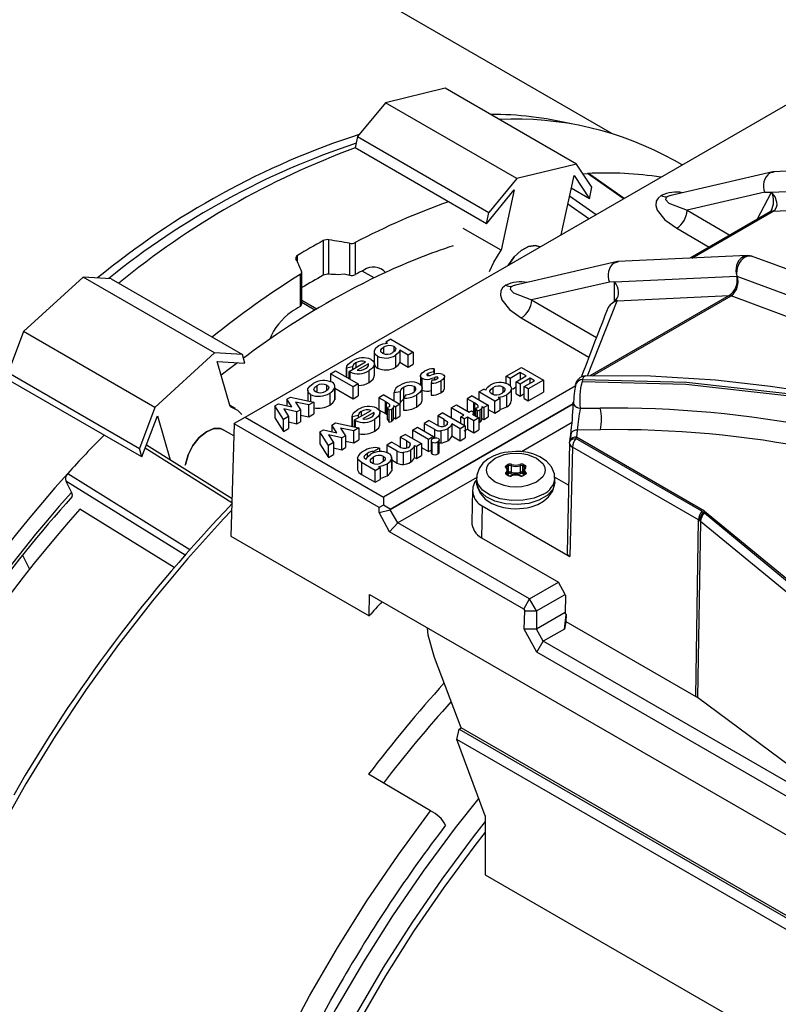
# Model space of a CAD drawing. Header units: inches. Extents: x 0 to 44, y 0 to 34.
# Tile 14 of 19: x 30.5 to 33.5, y 25.8 to 29.8. Entities that reach past the tile are written whole.
import ezdxf

# ---------------------------------------------------------------- set-up
doc = ezdxf.new("R2010")
doc.units = ezdxf.units.IN
doc.header["$LTSCALE"] = 4
doc.header["$MEASUREMENT"] = 0

msp = doc.modelspace()

# ---------------------------------------------------------------- linework, layer by layer
for p, q in [((32.8788, 29.3433), (30.6238, 30.6451)), ((31.4019, 28.2001), (33.9993, 29.6996)), ((32.2077, 29.5252), (31.967, 29.4667)), ((32.7366, 29.2199), (32.2077, 29.5252)), ((31.967, 29.4667), (31.855, 29.3306)), ((32.4959, 29.1613), (31.967, 29.4667)), ((31.855, 29.3306), (31.8449, 29.2847)), ((31.855, 29.3306), (32.3839, 29.0253)), ((32.3738, 28.9793), (31.8449, 29.2847)), ((33.162, 29.2162), (33.1303, 29.2345)), ((32.7366, 29.2199), (32.4959, 29.1613)), ((32.7984, 29.1262), (32.7366, 29.2199)), ((33.5267, 29.1884), (33.1114, 29.0923)), ((33.5145, 29.1838), (33.5317, 29.1889)), ((34.0486, 29.2127), (33.5281, 29.1887)), ((32.4959, 29.1613), (32.3839, 29.0253)), ((32.6742, 28.9346), (32.7266, 29.1739)), ((32.7266, 29.1739), (32.7884, 29.0802)), ((32.7626, 29.1805), (32.7811, 29.1817)), ((32.9242, 29.0813), (32.7811, 29.1817)), ((32.9276, 29.0809), (32.7882, 29.1787)), ((32.3738, 28.9793), (32.4859, 29.1154)), ((32.4859, 29.1154), (32.4328, 28.8725)), ((32.7884, 29.0802), (32.7153, 29.1224)), ((32.7884, 29.0802), (32.7984, 29.1262)), ((33.4947, 29.1059), (33.1815, 29.0334)), ((33.464, 28.9971), (33.522, 29.1072)), ((33.4947, 29.1059), (33.522, 29.1072)), ((33.522, 29.1072), (34.0078, 29.1295)), ((32.7085, 29.0915), (32.816, 29.0165)), ((33.1199, 29.0939), (33.112, 29.0924)), ((32.7857, 28.999), (32.7012, 29.0579)), ((33.1815, 29.0334), (33.3542, 28.9337)), ((33.5155, 29.0268), (33.1936, 28.841)), ((33.2008, 28.8413), (33.5285, 29.0305)), ((33.5198, 29.0314), (33.5155, 29.0268)), ((33.5285, 29.0305), (33.976, 29.0511)), ((32.3738, 28.9793), (32.3839, 29.0253)), ((32.4328, 28.8725), (32.2797, 28.9609)), ((33.1397, 28.9611), (33.2707, 28.8855)), ((31.7169, 28.9116), (31.7169, 28.7717)), ((31.7397, 28.7761), (31.7397, 28.9147)), ((31.8231, 28.9007), (31.8231, 28.772)), ((31.846, 28.7748), (31.846, 28.9035)), ((32.5898, 28.8859), (32.5894, 28.8861)), ((31.6131, 28.8247), (31.6131, 28.8517)), ((32.8889, 28.8226), (32.9061, 28.8277)), ((33.423, 28.8515), (32.9025, 28.8276)), ((34.4438, 28.477), (33.4406, 28.8493)), ((31.9214, 28.7614), (31.8736, 28.789)), ((32.9011, 28.8272), (32.4859, 28.7312)), ((30.7506, 28.7644), (30.5099, 28.5451)), ((31.2795, 28.4591), (30.7506, 28.7644)), ((30.8626, 28.7578), (30.7506, 28.7644)), ((30.8626, 28.7578), (31.3915, 28.4524)), ((31.6233, 28.7749), (31.6233, 28.6462)), ((31.6302, 28.6564), (31.6302, 28.7851)), ((31.8008, 28.7758), (31.7758, 28.7738)), ((32.8889, 28.7456), (33.3822, 28.7683)), ((33.3822, 28.7683), (34.3815, 28.3975)), ((32.4964, 28.7332), (32.4867, 28.7313)), ((32.8691, 28.7447), (32.5558, 28.6723)), ((32.8889, 28.7456), (32.8691, 28.7447)), ((32.8889, 28.6679), (32.8889, 28.7456)), ((31.6302, 28.6717), (31.691, 28.6365)), ((32.5558, 28.6723), (32.817, 28.5215)), ((32.7803, 28.3664), (32.9005, 28.6692)), ((33.3504, 28.6899), (32.79, 28.3664)), ((32.8007, 28.3663), (33.3588, 28.6884)), ((32.8952, 28.6733), (32.8889, 28.6679)), ((32.9005, 28.6692), (32.8952, 28.6733)), ((32.9005, 28.6692), (33.3504, 28.6899)), ((34.3471, 28.3217), (33.3588, 28.6884)), ((31.6832, 28.6318), (31.6302, 28.6624)), ((32.5141, 28.6), (32.7866, 28.4426)), ((30.5099, 28.5451), (30.4481, 28.3801)), ((31.0388, 28.2398), (30.5099, 28.5451)), ((31.9886, 28.5147), (31.9682, 28.5029)), ((31.9886, 28.5147), (32.0792, 28.4624)), ((31.9596, 28.4823), (31.9596, 28.4584)), ((31.9682, 28.5029), (31.9752, 28.4989)), ((32.0018, 28.4642), (32.0018, 28.4849)), ((31.2795, 28.4591), (31.0388, 28.2398)), ((31.3915, 28.4524), (31.2795, 28.4591)), ((31.4016, 28.4181), (31.3915, 28.4524)), ((31.9224, 28.4642), (31.9224, 28.416)), ((31.9346, 28.4464), (31.9346, 28.3982)), ((32.0075, 28.4497), (32.0075, 28.4015)), ((32.0589, 28.4506), (32.0253, 28.47)), ((32.0253, 28.47), (32.0253, 28.4218)), ((32.0792, 28.4624), (32.0589, 28.4506)), ((32.0589, 28.4024), (32.0589, 28.4506)), ((32.0792, 28.4624), (32.0792, 28.4142)), ((31.2895, 28.4247), (31.4016, 28.4181)), ((31.3427, 28.2432), (31.2895, 28.4247)), ((31.8344, 28.4036), (31.8106, 28.3971)), ((31.8106, 28.4), (31.8106, 28.3613)), ((31.8106, 28.3613), (31.8106, 28.3971)), ((31.8205, 28.385), (31.8873, 28.4235)), ((31.8344, 28.4036), (31.8344, 28.393)), ((31.8477, 28.419), (31.8477, 28.4007)), ((31.8986, 28.4157), (31.8533, 28.3895)), ((31.8986, 28.4066), (31.8986, 28.4157)), ((31.9226, 28.3664), (31.9226, 28.4146)), ((32.0253, 28.4218), (32.0589, 28.4024)), ((32.0589, 28.4024), (32.0792, 28.4142)), ((32.1617, 28.3824), (32.1633, 28.3956)), ((32.1633, 28.3956), (32.1633, 28.3728)), ((32.4536, 28.3656), (32.5148, 28.4009)), ((32.5148, 28.4009), (32.6032, 28.3499)), ((30.4481, 28.3801), (30.977, 28.0747)), ((31.7463, 28.3749), (31.7667, 28.3866)), ((31.7463, 28.3749), (31.7463, 28.3435)), ((31.837, 28.3225), (31.7463, 28.3749)), ((31.7667, 28.3866), (31.8574, 28.3343)), ((31.8234, 28.3832), (31.8205, 28.385)), ((31.8205, 28.3556), (31.8205, 28.385)), ((31.8234, 28.3832), (31.8234, 28.3539)), ((31.9015, 28.3403), (31.9015, 28.3885)), ((32.1081, 28.3693), (32.1081, 28.3318)), ((32.1143, 28.3571), (32.1143, 28.318)), ((32.1385, 28.3768), (32.1385, 28.3688)), ((32.1601, 28.3722), (32.1507, 28.3698)), ((32.1551, 28.3572), (32.1654, 28.3598)), ((32.1617, 28.3824), (32.1617, 28.3725)), ((32.1654, 28.3514), (32.1654, 28.3598)), ((32.1779, 28.3571), (32.1779, 28.3609)), ((32.2043, 28.3129), (32.2043, 28.3611)), ((32.4694, 28.3565), (32.4536, 28.3656)), ((32.4536, 28.3367), (32.4536, 28.3656)), ((32.5102, 28.38), (32.4694, 28.3565)), ((32.4694, 28.3565), (32.4694, 28.3266)), ((32.4932, 28.3427), (32.534, 28.3663)), ((32.5499, 28.3571), (32.5091, 28.3336)), ((32.534, 28.3663), (32.5102, 28.38)), ((32.5102, 28.38), (32.5102, 28.3525)), ((32.5669, 28.3473), (32.5499, 28.3571)), ((32.5499, 28.3375), (32.5499, 28.3571)), ((32.7607, 28.3519), (32.7605, 28.3519)), ((30.9871, 28.0404), (30.4581, 28.3457)), ((31.6904, 28.3269), (31.6904, 28.3033)), ((31.7318, 28.3083), (31.7318, 28.3291)), ((31.7628, 28.3185), (31.7628, 28.2702)), ((31.7635, 28.2786), (31.7635, 28.3269)), ((31.7635, 28.3167), (31.837, 28.2743)), ((31.8574, 28.3343), (31.837, 28.3225)), ((31.837, 28.2743), (31.837, 28.3225)), ((31.8574, 28.3343), (31.8574, 28.2861)), ((32.7315, 28.3248), (31.9587, 27.8787)), ((32.0404, 28.3201), (32.0404, 28.2766)), ((32.0831, 28.3236), (32.0831, 28.3025)), ((32.1152, 28.2696), (32.1152, 28.3178)), ((32.1537, 28.3503), (32.1515, 28.3369)), ((32.1515, 28.3369), (32.1515, 28.2887)), ((32.19, 28.3463), (32.19, 28.2981)), ((32.3432, 28.3019), (32.3636, 28.3137)), ((32.3707, 28.3096), (32.3636, 28.3137)), ((32.3994, 28.3186), (32.3994, 28.2946)), ((32.4414, 28.3004), (32.4414, 28.3211)), ((32.4744, 28.2668), (32.4744, 28.315)), ((32.4787, 28.3136), (32.4932, 28.322)), ((32.5091, 28.3336), (32.4932, 28.3427)), ((32.4932, 28.2945), (32.4932, 28.3427)), ((32.5091, 28.3336), (32.5091, 28.2853)), ((32.5261, 28.3237), (32.5669, 28.3473)), ((32.5261, 28.2755), (32.5261, 28.3237)), ((32.542, 28.3146), (32.5261, 28.3237)), ((32.6032, 28.3499), (32.542, 28.3146)), ((32.542, 28.3146), (32.542, 28.2664)), ((32.6032, 28.3499), (32.6032, 28.3017)), ((32.7605, 28.3519), (32.7589, 28.343)), ((31.57, 28.2731), (31.5848, 28.2816)), ((31.5901, 28.2422), (31.57, 28.2731)), ((31.57, 28.2731), (31.57, 28.2465)), ((31.5848, 28.2816), (31.6791, 28.2615)), ((31.6544, 28.3085), (31.6544, 28.2668)), ((31.666, 28.2912), (31.666, 28.2643)), ((31.743, 28.297), (31.743, 28.2488)), ((31.7628, 28.2702), (31.7632, 28.2787)), ((31.837, 28.2743), (31.8574, 28.2861)), ((31.9611, 28.2901), (31.9407, 28.2783)), ((31.9669, 28.2632), (31.9407, 28.2783)), ((31.9407, 28.2783), (31.9407, 28.2301)), ((31.9611, 28.2901), (32.0257, 28.2528)), ((32.0019, 28.2998), (32.0262, 28.3041)), ((32.0019, 28.2666), (32.0019, 28.2998)), ((32.0262, 28.3041), (32.0262, 28.2559)), ((32.0498, 28.2902), (32.0402, 28.2764)), ((32.0402, 28.2764), (32.0402, 28.2282)), ((32.0917, 28.2896), (32.0917, 28.2413)), ((32.3167, 28.2866), (32.2963, 28.2748)), ((32.3224, 28.2597), (32.2963, 28.2748)), ((32.2963, 28.2748), (32.2963, 28.2266)), ((32.3167, 28.2866), (32.3813, 28.2493)), ((32.4078, 28.2646), (32.3432, 28.3019)), ((32.3432, 28.3019), (32.3432, 28.2713)), ((32.4078, 28.2646), (32.4282, 28.2764)), ((32.4209, 28.2806), (32.4282, 28.2764)), ((32.4282, 28.2764), (32.4282, 28.2282)), ((32.4557, 28.2427), (32.4557, 28.291)), ((32.4932, 28.2945), (32.5091, 28.2853)), ((32.5091, 28.2853), (32.5261, 28.2951)), ((32.5261, 28.2755), (32.542, 28.2664)), ((32.542, 28.2664), (32.6032, 28.3017)), ((31.0388, 28.2398), (30.977, 28.0747)), ((31.3632, 28.2351), (31.3414, 28.2477)), ((31.5221, 28.2454), (31.5365, 28.2537)), ((31.5221, 28.2454), (31.5221, 28.1972)), ((31.5567, 28.1908), (31.5221, 28.2454)), ((31.5365, 28.2537), (31.5901, 28.2422)), ((31.6108, 28.222), (31.5578, 28.2334)), ((31.5578, 28.2334), (31.5773, 28.2027)), ((31.6586, 28.2497), (31.605, 28.2611)), ((31.605, 28.2611), (31.6251, 28.2303)), ((31.6791, 28.2615), (31.6586, 28.2497)), ((31.6586, 28.2014), (31.6586, 28.2497)), ((31.6791, 28.2615), (31.6791, 28.2133)), ((31.9669, 28.2632), (31.9701, 28.2614)), ((31.9669, 28.215), (31.9669, 28.2632)), ((31.9701, 28.2614), (31.9701, 28.2132)), ((31.9821, 28.242), (31.9749, 28.2395)), ((31.9822, 28.2282), (31.9749, 28.2395)), ((31.9749, 28.1913), (31.9749, 28.2395)), ((31.9866, 27.8305), (32.7234, 28.2559)), ((32.7232, 28.2526), (31.9866, 27.8273)), ((31.9996, 28.2469), (32.0076, 28.2423)), ((32.0002, 28.1931), (32.0002, 28.2413)), ((32.0257, 28.2528), (32.0076, 28.2423)), ((32.0076, 28.2423), (32.0076, 28.1941)), ((32.0257, 28.2528), (32.0257, 28.2046)), ((32.2324, 28.2379), (32.2528, 28.2497)), ((32.2834, 28.2085), (32.2324, 28.2379)), ((32.2324, 28.2379), (32.2324, 28.1981)), ((32.2528, 28.2497), (32.3038, 28.2203)), ((32.3224, 28.2597), (32.3257, 28.2579)), ((32.3224, 28.2212), (32.3224, 28.2597)), ((32.3257, 28.2579), (32.3257, 28.2194)), ((32.3376, 28.2385), (32.3305, 28.236)), ((32.3378, 28.2247), (32.3305, 28.236)), ((32.3305, 28.2048), (32.3305, 28.236)), ((32.3552, 28.2434), (32.3632, 28.2388)), ((32.3558, 28.1896), (32.3558, 28.2378)), ((32.3813, 28.2493), (32.3632, 28.2388)), ((32.3632, 28.2388), (32.3632, 28.1906)), ((32.3813, 28.2493), (32.3813, 28.2011)), ((32.4078, 28.2164), (32.4078, 28.2646)), ((32.7233, 28.2588), (32.7235, 28.2608)), ((32.7233, 28.2579), (32.7233, 28.2588)), ((32.7236, 28.2614), (32.7235, 28.2608)), ((32.724, 28.2562), (32.7248, 28.2567)), ((32.7247, 28.2534), (32.7245, 28.2533)), ((30.9871, 28.0404), (31.0489, 28.2054)), ((31.0489, 28.2054), (31.1008, 28.0281)), ((31.3598, 28.1758), (31.4019, 28.2001)), ((31.4019, 28.2001), (31.9587, 27.8787)), ((31.5221, 28.1972), (31.5567, 28.1426)), ((31.5773, 28.2027), (31.5567, 28.1908)), ((31.5773, 28.2027), (31.5773, 28.1545)), ((31.6251, 28.2303), (31.6108, 28.222)), ((31.6108, 28.1738), (31.6108, 28.222)), ((31.6251, 28.2303), (31.6251, 28.1821)), ((31.6251, 28.2086), (31.6586, 28.2014)), ((31.6586, 28.2014), (31.6791, 28.2133)), ((31.8568, 28.2077), (31.833, 28.2013)), ((31.833, 28.2041), (31.833, 28.1629)), ((31.833, 28.1629), (31.833, 28.2013)), ((31.8429, 28.1891), (31.9097, 28.2277)), ((31.8568, 28.2077), (31.8568, 28.1972)), ((31.8701, 28.2232), (31.8701, 28.2048)), ((31.921, 28.2198), (31.8757, 28.1937)), ((31.921, 28.2108), (31.921, 28.2198)), ((31.9407, 28.2301), (31.9669, 28.215)), ((31.945, 28.1705), (31.945, 28.2188)), ((31.9669, 28.215), (31.9701, 28.2132)), ((31.9701, 28.2132), (31.9749, 28.2102)), ((31.9917, 28.2319), (31.9822, 28.2282)), ((31.9822, 28.18), (31.9822, 28.2282)), ((31.9917, 28.2319), (31.9917, 28.1836)), ((31.9996, 28.1987), (32.0076, 28.1941)), ((32.0076, 28.1941), (32.0257, 28.2046)), ((32.1979, 28.218), (32.1775, 28.2063)), ((32.2033, 28.1914), (32.1775, 28.2063)), ((32.1775, 28.2063), (32.1775, 28.1672)), ((32.1979, 28.218), (32.2886, 28.1657)), ((32.2709, 28.2013), (32.2834, 28.2085)), ((32.2845, 28.1934), (32.2709, 28.2013)), ((32.2709, 28.1759), (32.2709, 28.2013)), ((32.297, 28.2006), (32.2845, 28.1934)), ((32.2845, 28.1934), (32.2845, 28.1681)), ((32.2963, 28.2266), (32.3055, 28.2213)), ((32.323, 28.1856), (32.297, 28.2006)), ((32.297, 28.2006), (32.297, 28.1524)), ((32.3038, 28.2203), (32.314, 28.2261)), ((32.314, 28.2261), (32.3276, 28.2183)), ((32.3276, 28.2183), (32.3174, 28.2124)), ((32.3174, 28.2124), (32.3434, 28.1974)), ((32.3434, 28.1974), (32.323, 28.1856)), ((32.3276, 28.2065), (32.3276, 28.2183)), ((32.3276, 28.2085), (32.3305, 28.2067)), ((32.3473, 28.2284), (32.3378, 28.2247)), ((32.3378, 28.2006), (32.3378, 28.2247)), ((32.3434, 28.1974), (32.3434, 28.1491)), ((32.3473, 28.2284), (32.3473, 28.1801)), ((32.3552, 28.1952), (32.3632, 28.1906)), ((32.3632, 28.1906), (32.3813, 28.2011)), ((32.3813, 28.2317), (32.4078, 28.2164)), ((32.4078, 28.2164), (32.4282, 28.2282)), ((31.3586, 28.1737), (31.345, 27.7216)), ((31.3586, 28.1737), (31.3598, 28.1758)), ((31.942, 27.8369), (31.3586, 28.1737)), ((31.5567, 28.1426), (31.5567, 28.1908)), ((31.5567, 28.1426), (31.5773, 28.1545)), ((31.5773, 28.181), (31.6108, 28.1738)), ((31.6108, 28.1738), (31.6251, 28.1821)), ((31.7508, 28.1687), (31.7656, 28.1772)), ((31.771, 28.1378), (31.7508, 28.1687)), ((31.7508, 28.1687), (31.7508, 28.1421)), ((31.7656, 28.1772), (31.8599, 28.1571)), ((31.8394, 28.1453), (31.7858, 28.1567)), ((31.7858, 28.1567), (31.8059, 28.1259)), ((31.8599, 28.1571), (31.8394, 28.1453)), ((31.8458, 28.1874), (31.8429, 28.1891)), ((31.8429, 28.1607), (31.8429, 28.1891)), ((31.8458, 28.1874), (31.8458, 28.1601)), ((31.8599, 28.1571), (31.8599, 28.1089)), ((31.9239, 28.1445), (31.9239, 28.1927)), ((31.9749, 28.1913), (31.9822, 28.18)), ((31.9822, 28.18), (31.9917, 28.1836)), ((32.0762, 28.1478), (32.0966, 28.1595)), ((32.0966, 28.1595), (32.1612, 28.1223)), ((32.1435, 28.1866), (32.1231, 28.1749)), ((32.1655, 28.1504), (32.1231, 28.1749)), ((32.1231, 28.1749), (32.1231, 28.1442)), ((32.1435, 28.1866), (32.1716, 28.1704)), ((32.2033, 28.1914), (32.2155, 28.1832)), ((32.2033, 28.1662), (32.2033, 28.1914)), ((32.2155, 28.1832), (32.2155, 28.1709)), ((32.2682, 28.1539), (32.2351, 28.173)), ((32.2351, 28.173), (32.2351, 28.1248)), ((32.2886, 28.1657), (32.2682, 28.1539)), ((32.2682, 28.1057), (32.2682, 28.1539)), ((32.2886, 28.1657), (32.2886, 28.1175)), ((32.323, 28.1374), (32.323, 28.1856)), ((32.7185, 28.1791), (32.5146, 28.0614)), ((31.3571, 28.1249), (31.314, 28.1498)), ((31.7029, 28.141), (31.7173, 28.1493)), ((31.7029, 28.141), (31.7029, 28.0928)), ((31.7376, 28.0865), (31.7029, 28.141)), ((31.7173, 28.1493), (31.771, 28.1378)), ((31.7916, 28.1176), (31.7386, 28.129)), ((31.7386, 28.129), (31.7581, 28.0983)), ((31.8059, 28.1259), (31.7916, 28.1176)), ((31.7916, 28.0694), (31.7916, 28.1176)), ((31.8059, 28.1259), (31.8059, 28.0777)), ((31.8394, 28.097), (31.8394, 28.1453)), ((32.0474, 28.1312), (32.027, 28.1194)), ((32.0528, 28.1045), (32.027, 28.1194)), ((32.027, 28.1194), (32.027, 28.0803)), ((32.0474, 28.1312), (32.112, 28.0939)), ((32.0762, 28.1478), (32.0762, 28.1145)), ((32.1408, 28.1105), (32.0762, 28.1478)), ((32.1612, 28.1223), (32.1408, 28.1105)), ((32.1612, 28.1223), (32.1612, 28.1137)), ((32.1655, 28.1159), (32.1655, 28.1504)), ((32.1897, 28.145), (32.1897, 28.0968)), ((32.2177, 28.1536), (32.2177, 28.1054)), ((32.2351, 28.1248), (32.2682, 28.1057)), ((32.2682, 28.1057), (32.2886, 28.1175)), ((32.2845, 28.1452), (32.297, 28.1524)), ((32.297, 28.1524), (32.323, 28.1374)), ((32.323, 28.1374), (32.3434, 28.1491)), ((32.7096, 28.1061), (32.713, 28.1302)), ((32.7151, 28.1375), (32.7111, 28.1091)), ((32.7332, 28.1143), (32.7357, 28.1201)), ((33.2408, 27.8212), (32.7332, 28.1143)), ((32.7397, 28.1485), (32.7357, 28.1201)), ((33.2518, 27.8222), (32.7357, 28.1201)), ((32.8327, 28.1499), (32.7397, 28.1485)), ((30.9871, 28.0404), (30.977, 28.0747)), ((31.349, 27.8556), (31.0001, 28.075)), ((31.3495, 27.8717), (31.005, 28.0883)), ((31.7029, 28.0928), (31.7376, 28.0382)), ((31.7581, 28.0983), (31.7376, 28.0865)), ((31.7376, 28.0382), (31.7376, 28.0865)), ((31.7581, 28.0983), (31.7581, 28.0501)), ((31.7581, 28.0766), (31.7916, 28.0694)), ((31.7916, 28.0694), (31.8059, 28.0777)), ((31.8059, 28.1042), (31.8394, 28.097)), ((31.8394, 28.097), (31.8599, 28.1089)), ((31.9428, 28.076), (31.9196, 28.0626)), ((31.9428, 28.076), (31.9428, 28.0611)), ((31.9931, 28.0998), (31.9727, 28.088)), ((32.015, 28.0635), (31.9727, 28.088)), ((31.9727, 28.088), (31.9727, 28.0578)), ((31.9931, 28.0998), (32.0211, 28.0836)), ((32.0528, 28.1045), (32.0648, 28.0965)), ((32.0528, 28.0774), (32.0528, 28.1045)), ((32.0648, 28.0965), (32.0648, 28.0838)), ((32.0848, 28.086), (32.0916, 28.0821)), ((32.0848, 28.0378), (32.0848, 28.086)), ((32.112, 28.0939), (32.0916, 28.0821)), ((32.0916, 28.0821), (32.0916, 28.0339)), ((32.112, 28.0939), (32.112, 28.0456)), ((32.112, 28.0789), (32.1408, 28.0623)), ((32.1408, 28.0623), (32.1408, 28.1105)), ((32.151, 28.1059), (32.151, 28.0577)), ((32.1549, 28.0515), (32.1549, 28.0997)), ((32.1783, 28.1007), (32.1783, 28.0525)), ((32.184, 28.0595), (32.184, 28.1078)), ((32.7083, 28.096), (32.6984, 27.6557)), ((32.7083, 28.096), (32.7085, 28.0984)), ((32.7085, 28.0984), (32.709, 28.1017)), ((32.7198, 28.0796), (32.7099, 27.6393)), ((33.2274, 27.7865), (32.7198, 28.0796)), ((31.7376, 28.0382), (31.7581, 28.0501)), ((31.8551, 28.0353), (31.8551, 27.9871)), ((31.8944, 28.0396), (31.8944, 28.0546)), ((31.918, 28.0394), (31.918, 28.016)), ((31.9196, 28.0626), (31.9196, 28.0556)), ((31.9599, 28.0226), (31.9599, 28.0425)), ((31.9924, 27.9922), (31.9924, 28.0404)), ((32.015, 28.0153), (32.015, 28.0635)), ((32.0392, 28.0582), (32.0392, 28.01)), ((32.0674, 28.0668), (32.0674, 28.0186)), ((32.0848, 28.0378), (32.0916, 28.0339)), ((32.0916, 28.0339), (32.112, 28.0456)), ((32.1408, 28.0623), (32.151, 28.0681)), ((31.9257, 27.9863), (31.8706, 28.0181)), ((31.8706, 28.0181), (31.8706, 27.9699)), ((31.9257, 27.9863), (31.9461, 27.9981)), ((31.9389, 28.0022), (31.9461, 27.9981)), ((31.9461, 27.9981), (31.9461, 27.9499)), ((31.9739, 28.0128), (31.9739, 27.9646)), ((31.9923, 28.0331), (31.9923, 27.9849)), ((31.9924, 28.0283), (32.015, 28.0153)), ((32.4537, 28.0054), (32.4603, 28.0092)), ((32.4547, 27.9966), (32.4542, 27.9976)), ((32.4542, 27.9974), (32.4542, 27.9975)), ((32.4565, 28.0006), (32.4631, 28.0044)), ((32.4565, 27.9945), (32.4565, 28.0006)), ((32.4631, 27.9787), (32.4631, 28.0044)), ((32.4731, 28.005), (32.4731, 27.9792)), ((32.5105, 27.9792), (32.5105, 28.005)), ((32.5205, 28.0044), (32.5272, 28.0006)), ((32.5205, 27.9787), (32.5205, 28.0044)), ((32.5233, 28.0092), (32.5299, 28.0054)), ((32.5272, 27.9945), (32.5272, 28.0006)), ((32.5295, 27.9976), (32.5289, 27.9966)), ((32.5295, 27.9975), (32.5295, 27.9974)), ((30.6881, 27.9735), (30.688, 27.9734)), ((30.6881, 27.9735), (31.1801, 27.6678)), ((31.8706, 27.9699), (31.9257, 27.9381)), ((31.9257, 27.9381), (31.9257, 27.9863)), ((32.3356, 27.9581), (32.0172, 27.7743)), ((32.4603, 27.9652), (32.4537, 27.9691)), ((32.4555, 27.9732), (32.4555, 27.9693)), ((32.4623, 27.9654), (32.4557, 27.9693)), ((32.4613, 27.984), (32.4609, 27.9856)), ((32.4613, 27.966), (32.4613, 27.984)), ((32.4631, 27.9787), (32.4613, 27.9776)), ((32.4659, 27.9739), (32.4613, 27.9712)), ((32.5224, 27.9712), (32.5177, 27.9739)), ((32.5224, 27.9776), (32.5205, 27.9787)), ((32.528, 27.9693), (32.5213, 27.9654)), ((32.5228, 27.9856), (32.5224, 27.984)), ((32.5224, 27.984), (32.5224, 27.966)), ((32.5299, 27.9691), (32.5233, 27.9652)), ((32.5281, 27.9693), (32.5281, 27.9732)), ((32.5295, 27.9707), (32.5295, 27.9704)), ((32.7045, 27.9265), (32.6478, 27.9592)), ((30.6799, 27.9432), (30.703, 27.8976)), ((31.1603, 27.6447), (30.6799, 27.9432)), ((31.9257, 27.9381), (31.9461, 27.9499)), ((32.3343, 27.9551), (32.3343, 27.939)), ((32.6493, 27.939), (32.6493, 27.9551)), ((31.9587, 27.8787), (31.9587, 27.8466)), ((32.3174, 27.9081), (32.3147, 27.7795)), ((31.9413, 27.8165), (31.942, 27.8369)), ((31.9587, 27.8466), (31.942, 27.8369)), ((31.9866, 27.8305), (31.9587, 27.8466)), ((32.3562, 27.8435), (32.3542, 27.7139)), ((32.3562, 27.8435), (32.7099, 27.6393)), ((31.1172, 27.5948), (30.7372, 27.8298)), ((31.9413, 27.8165), (31.9866, 27.8273)), ((31.9841, 27.7393), (31.9413, 27.8165)), ((31.9866, 27.8305), (31.9866, 27.8273)), ((32.0172, 27.7743), (31.9866, 27.8273)), ((33.2466, 27.8171), (33.2408, 27.8212)), ((33.2466, 27.8171), (33.2518, 27.8222)), ((33.2473, 27.8166), (33.2466, 27.8171)), ((33.2518, 27.8222), (33.2473, 27.8166)), ((33.2473, 27.8166), (33.2516, 27.8135)), ((33.8254, 27.3389), (33.2516, 27.8135)), ((33.2518, 27.8222), (33.8297, 27.347)), ((31.9841, 27.7393), (32.0172, 27.7743)), ((32.5471, 27.4683), (32.0172, 27.7743)), ((33.2168, 27.0753), (33.2274, 27.7865)), ((33.2354, 27.7809), (33.2235, 27.0709)), ((33.2274, 27.7865), (33.2317, 27.7838)), ((33.2317, 27.7838), (33.2324, 27.7832)), ((33.2324, 27.7832), (33.2354, 27.7809)), ((33.8133, 27.3043), (33.2354, 27.7809)), ((31.345, 27.7216), (31.9017, 27.4002)), ((32.5237, 27.4278), (31.9841, 27.7393)), ((32.3542, 27.7139), (32.6633, 27.5354)), ((30.5059, 27.6441), (30.5341, 27.5883)), ((32.5471, 27.4683), (32.6633, 27.5354)), ((32.6907, 27.4869), (32.6633, 27.5354)), ((31.9017, 27.4002), (31.903, 27.4865)), ((31.903, 27.4865), (33.7166, 26.4396)), ((32.5749, 27.4201), (32.6907, 27.4869)), ((32.6907, 27.4869), (32.6927, 27.4832)), ((32.6927, 27.4832), (32.6911, 27.4096)), ((32.5237, 27.4278), (32.5471, 27.4683)), ((32.5749, 27.4201), (32.5471, 27.4683)), ((32.5237, 27.4278), (32.528, 27.4201)), ((32.5258, 27.3462), (32.528, 27.4201)), ((32.528, 27.4201), (32.5749, 27.4201)), ((32.5749, 27.4201), (32.5749, 27.3462)), ((32.6912, 27.4133), (32.5749, 27.3462)), ((32.6877, 27.347), (32.6941, 27.4043)), ((32.6911, 27.4096), (32.6941, 27.4043)), ((32.6941, 27.4043), (32.694, 27.3771)), ((32.694, 27.3771), (32.6877, 27.347)), ((32.694, 27.3771), (33.2168, 27.0753)), ((32.5773, 27.2538), (32.5258, 27.3462)), ((32.5749, 27.3462), (32.5258, 27.3462)), ((32.6028, 27.298), (32.5749, 27.3462)), ((32.6877, 27.347), (32.6028, 27.298)), ((32.5773, 27.2538), (32.6028, 27.298)), ((33.7559, 26.6323), (32.6028, 27.298)), ((33.7198, 26.5942), (32.5773, 27.2538)), ((32.2716, 26.9489), (32.1653, 27.2329)), ((33.8897, 26.5775), (33.2235, 27.0709)), ((32.2544, 26.9021), (32.2636, 26.9443)), ((32.2636, 26.9443), (32.2716, 26.9489)), ((32.2636, 26.9443), (34.0358, 25.9213)), ((34.0357, 25.9305), (32.2716, 26.9489)), ((32.3693, 26.5953), (32.2544, 26.9021)), ((34.036, 25.8737), (32.2544, 26.9021)), ((32.1488, 26.6152), (31.8993, 26.7622)), ((32.3693, 26.5953), (32.3693, 26.3572)), ((32.3693, 26.3572), (34.1184, 25.3474))]:
    msp.add_line(p, q)
at = {"flags": 128}
for points in [[(33.5285, 29.0305), (33.5366, 29.0372), (33.5416, 29.0457), (33.5438, 29.0551), (33.5435, 29.0661), (33.5362, 29.0874), (33.522, 29.1072)], [(33.0776, 29.0934), (33.0645, 29.0829), (33.0571, 29.0697), (33.0556, 29.0533), (33.0612, 29.0347), (33.092, 28.9954), (33.1397, 28.9611)], [(33.1016, 29.0883), (33.0981, 29.0858), (33.0958, 29.083), (33.0948, 29.0767), (33.1077, 29.0622), (33.1815, 29.0334)], [(33.112, 29.0924), (33.1062, 29.0905), (33.1016, 29.0883)], [(32.3863, 28.7865), (32.4034, 28.8245), (32.4328, 28.8725)], [(32.4611, 28.8116), (32.4851, 28.8455), (32.5135, 28.872), (32.5433, 28.888), (32.5711, 28.8918), (32.5894, 28.8861)], [(32.5894, 28.8861), (32.5711, 28.8918), (32.5433, 28.888), (32.5135, 28.872), (32.4851, 28.8455), (32.4611, 28.8116)], [(33.4061, 28.8464), (33.4199, 28.8512), (33.423, 28.8509)], [(33.4144, 28.845), (33.4281, 28.8499), (33.4428, 28.8483)], [(33.4428, 28.8484), (33.4348, 28.8507), (33.4231, 28.8515)], [(32.452, 28.7322), (32.4389, 28.7217), (32.4315, 28.7086), (32.43, 28.6921), (32.4356, 28.6735), (32.4664, 28.6343), (32.5141, 28.6)], [(32.476, 28.7271), (32.4725, 28.7246), (32.4702, 28.7219), (32.4692, 28.7156), (32.4821, 28.7011), (32.5558, 28.6723)], [(32.4867, 28.7313), (32.4809, 28.7295), (32.476, 28.7271)], [(31.6233, 28.6462), (31.6278, 28.6502), (31.63, 28.6549), (31.6298, 28.6564)], [(32.8753, 28.6557), (32.882, 28.662), (32.8889, 28.6679)], [(31.9346, 28.4464), (31.9312, 28.4486), (31.9283, 28.451), (31.9242, 28.4564), (31.9225, 28.4619), (31.923, 28.4681), (31.9291, 28.4793), (31.9412, 28.4887)], [(31.9412, 28.4887), (31.9568, 28.4954), (31.9752, 28.4989)], [(31.9553, 28.4581), (31.9516, 28.4607), (31.9492, 28.4638), (31.9483, 28.467), (31.9486, 28.4705), (31.9525, 28.4769), (31.9596, 28.4823)], [(32.0018, 28.4849), (32.0055, 28.4822), (32.0079, 28.4791), (32.0088, 28.4759), (32.0083, 28.4724), (32.0042, 28.466), (31.997, 28.4607)], [(31.9102, 28.4326), (31.9168, 28.4277), (31.921, 28.4221), (31.9226, 28.4162), (31.9218, 28.4098), (31.9146, 28.3983), (31.9015, 28.3885)], [(32.0253, 28.47), (32.0193, 28.459), (32.0075, 28.4497)], [(31.3714, 28.4199), (31.3446, 28.3994), (31.3058, 28.3691)], [(31.8106, 28.3971), (31.8117, 28.4054), (31.8165, 28.4133), (31.8336, 28.4265)], [(31.8477, 28.419), (31.8387, 28.412), (31.8344, 28.4036)], [(31.887, 28.3959), (31.894, 28.4009), (31.8987, 28.4068)], [(31.9015, 28.3403), (31.9179, 28.3539), (31.9224, 28.3644), (31.9222, 28.3664)], [(32.1143, 28.3571), (32.1102, 28.3603), (32.1081, 28.3641), (32.1078, 28.3679), (32.1091, 28.372), (32.1151, 28.3793), (32.124, 28.3854)], [(32.1385, 28.3768), (32.1359, 28.3751), (32.1341, 28.3731), (32.1334, 28.3709), (32.1337, 28.3698), (32.1347, 28.3689)], [(32.1617, 28.3824), (32.1493, 28.3806), (32.1385, 28.3768)], [(32.1745, 28.3544), (32.1784, 28.3575), (32.179, 28.3585), (32.179, 28.3594), (32.1787, 28.3602), (32.1779, 28.3609)], [(32.1989, 28.3724), (32.2026, 28.3694), (32.2044, 28.366), (32.2045, 28.3623), (32.2033, 28.3586), (32.198, 28.352), (32.19, 28.3463)], [(32.7607, 28.3519), (32.7673, 28.365), (32.7715, 28.3662)], [(32.7607, 28.3519), (33.1788, 28.3409), (33.5868, 28.2956), (33.9773, 28.2168), (34.348, 28.1057), (34.6987, 27.9621), (35.0269, 27.7864), (35.327, 27.5813), (35.5968, 27.3482), (35.8338, 27.0894), (36.0359, 26.8074), (36.2007, 26.5064), (36.3284, 26.1869)], [(35.5861, 27.4118), (35.4998, 27.4878), (35.4095, 27.5615), (35.2899, 27.6514), (35.1388, 27.7534), (34.9401, 27.8708), (34.7319, 27.9762), (34.523, 28.0661), (34.3363, 28.1346), (34.1737, 28.186), (34.0697, 28.215), (33.9584, 28.243), (33.8394, 28.2694), (33.6981, 28.2965), (33.5175, 28.3244), (33.2965, 28.3489), (33.0349, 28.3649), (32.7715, 28.3665)], [(31.666, 28.2912), (31.6596, 28.2961), (31.6558, 28.3019), (31.6544, 28.3081), (31.6554, 28.3142), (31.6629, 28.3258), (31.676, 28.3356)], [(31.6865, 28.3029), (31.6828, 28.3055), (31.6803, 28.3086), (31.6793, 28.3118), (31.6796, 28.3152), (31.6834, 28.3216), (31.6904, 28.3269)], [(31.7318, 28.3291), (31.7354, 28.3265), (31.7378, 28.3235), (31.7388, 28.3203), (31.7385, 28.3168), (31.7348, 28.3106), (31.7278, 28.3053)], [(31.743, 28.297), (31.7558, 28.3069), (31.7628, 28.3185)], [(32.0768, 28.298), (32.0846, 28.3036), (32.0894, 28.3102), (32.0901, 28.314), (32.0893, 28.3174), (32.0869, 28.3207), (32.0831, 28.3236)], [(32.1036, 28.3353), (32.1102, 28.3302), (32.1141, 28.3242), (32.1152, 28.318), (32.1138, 28.3114), (32.1054, 28.2996), (32.0917, 28.2896)], [(32.19, 28.2981), (32.2007, 28.3065), (32.2042, 28.3126), (32.2042, 28.3129)], [(32.3707, 28.3096), (32.3766, 28.3202), (32.3883, 28.3292)], [(32.3949, 28.2943), (32.3912, 28.2969), (32.3887, 28.3), (32.3877, 28.3033), (32.3881, 28.3068), (32.3922, 28.3132), (32.3994, 28.3186)], [(32.4414, 28.3211), (32.445, 28.3185), (32.4474, 28.3154), (32.4483, 28.3122), (32.4479, 28.3087), (32.444, 28.3024), (32.4369, 28.2971)], [(32.4615, 28.333), (32.4649, 28.3309), (32.4679, 28.3285), (32.4723, 28.3232), (32.4743, 28.3176), (32.474, 28.3115), (32.4679, 28.3004), (32.4557, 28.291)], [(36.313, 26.1869), (36.1853, 26.5055), (36.0204, 26.8058), (35.8184, 27.0871), (35.5833, 27.3433), (35.3168, 27.5735), (35.0188, 27.7775), (34.6916, 27.9531), (34.3418, 28.0966), (33.9722, 28.2077), (33.5828, 28.2864), (33.1759, 28.3318), (32.7589, 28.343)], [(32.0498, 28.2902), (32.0646, 28.2926), (32.0768, 28.298)], [(32.4209, 28.2806), (32.4398, 28.2841), (32.4557, 28.291)], [(31.3427, 28.2432), (31.372, 28.2291), (31.3891, 28.2108)], [(31.9326, 28.2367), (31.9392, 28.2319), (31.9434, 28.2262), (31.945, 28.2204), (31.9442, 28.214), (31.937, 28.2024), (31.9239, 28.1927)], [(31.9821, 28.242), (31.9837, 28.2432), (31.9847, 28.2444), (31.9855, 28.2472), (31.9848, 28.25), (31.9827, 28.2526), (31.9701, 28.2614)], [(31.9996, 28.2469), (32.0003, 28.2449), (32.0004, 28.2428), (31.9992, 28.2388), (31.9962, 28.2351), (31.9917, 28.2319)], [(32.0917, 28.2413), (32.1105, 28.2572), (32.115, 28.2677), (32.1148, 28.2696)], [(32.3376, 28.2385), (32.3393, 28.2396), (32.3403, 28.2409), (32.3411, 28.2437), (32.3403, 28.2465), (32.3382, 28.2491), (32.3257, 28.2579)], [(32.3552, 28.2434), (32.3558, 28.2414), (32.356, 28.2393), (32.3548, 28.2353), (32.3517, 28.2316), (32.3473, 28.2284)], [(32.7511, 28.2357), (32.7448, 28.2373), (32.7389, 28.2395), (32.7339, 28.2422), (32.7296, 28.2454), (32.7264, 28.249), (32.7243, 28.2528), (32.7233, 28.2568), (32.7233, 28.2579)], [(32.7236, 28.2614), (32.7242, 28.2536), (32.7249, 28.2526)], [(32.7511, 28.2363), (32.7917, 28.2367), (32.8322, 28.2368)], [(31.833, 28.2013), (31.8341, 28.2096), (31.8389, 28.2174), (31.856, 28.2307)], [(31.8701, 28.2232), (31.8611, 28.2161), (31.8568, 28.2077)], [(31.9094, 28.2), (31.9164, 28.205), (31.9211, 28.2109)], [(31.314, 28.1498), (31.3032, 28.1542), (31.2765, 28.1542), (31.247, 28.1417), (31.2178, 28.118), (31.1921, 28.0858), (31.1727, 28.0485), (31.1616, 28.0102), (31.1612, 28.0077)], [(31.1612, 28.0077), (31.1616, 28.0102), (31.1727, 28.0485), (31.1921, 28.0858), (31.2178, 28.118), (31.247, 28.1417), (31.2765, 28.1542), (31.3032, 28.1542), (31.314, 28.1498)], [(31.9239, 28.1445), (31.9403, 28.1581), (31.9448, 28.1686), (31.9446, 28.1705)], [(32.2095, 28.1658), (32.2123, 28.1676), (32.2146, 28.1696), (32.2176, 28.174), (32.218, 28.1787), (32.2155, 28.1832)], [(32.2351, 28.173), (32.2289, 28.1625), (32.2177, 28.1536)], [(32.1801, 28.114), (32.1821, 28.1125), (32.1834, 28.1108), (32.1839, 28.1091), (32.1839, 28.1072), (32.182, 28.1037), (32.1783, 28.1007)], [(32.2177, 28.1536), (32.205, 28.1479), (32.1897, 28.145)], [(32.7085, 28.0984), (32.7099, 28.1039), (32.7149, 28.1089), (32.7233, 28.1125), (32.7332, 28.1143)], [(32.059, 28.0789), (32.0641, 28.0827), (32.0671, 28.0872), (32.0674, 28.0919), (32.0648, 28.0965)], [(32.0848, 28.086), (32.0786, 28.0757), (32.0674, 28.0668)], [(32.1566, 28.113), (32.1528, 28.1101), (32.1511, 28.1065), (32.151, 28.1046), (32.1516, 28.1028), (32.1529, 28.1012), (32.1549, 28.0997)], [(31.8706, 28.0181), (31.8594, 28.0266), (31.8561, 28.0316), (31.8551, 28.0369)], [(31.8944, 28.0546), (31.8865, 28.0493), (31.8812, 28.043), (31.8805, 28.0393), (31.881, 28.0377), (31.8821, 28.0362), (31.8896, 28.0307)], [(31.8896, 28.0307), (31.8953, 28.0413), (31.907, 28.0501)], [(31.9133, 28.0157), (31.9097, 28.0183), (31.9073, 28.0214), (31.9065, 28.0245), (31.9069, 28.028), (31.9109, 28.0342), (31.918, 28.0394)], [(31.9599, 28.0425), (31.9635, 28.0399), (31.9657, 28.0368), (31.9664, 28.0336), (31.9659, 28.0302), (31.9618, 28.0239), (31.9546, 28.0187)], [(32.0674, 28.0668), (32.0545, 28.0611), (32.0392, 28.0582)], [(32.4918, 28.0626), (32.4461, 28.0582), (32.4293, 28.0542), (32.4036, 28.045), (32.3804, 28.0323), (32.3598, 28.0151), (32.3441, 27.9934), (32.3353, 27.9674), (32.3357, 27.955)], [(32.5753, 27.939), (32.5387, 27.9247), (32.5158, 27.9204), (32.4918, 27.919), (32.4679, 27.9204), (32.4449, 27.9247), (32.4083, 27.939), (32.3834, 27.9601), (32.3761, 27.9734), (32.3737, 27.9872), (32.3761, 28.0011), (32.3834, 28.0143), (32.4083, 28.0354)], [(32.4083, 28.0354), (32.4449, 28.0498), (32.4679, 28.054), (32.4918, 28.0554), (32.5158, 28.054), (32.5387, 28.0498), (32.5753, 28.0354), (32.6002, 28.0143), (32.6075, 28.0011), (32.6099, 27.9872), (32.6075, 27.9734), (32.6002, 27.9601), (32.5753, 27.939)], [(32.648, 27.9546), (32.6474, 27.9725), (32.6356, 28.0002), (32.6151, 28.0234), (32.5882, 28.0411), (32.5641, 28.0512), (32.5413, 28.0575), (32.5123, 28.0618), (32.4918, 28.0626)], [(31.9389, 28.0022), (31.9579, 28.0059), (31.9739, 28.0128)], [(31.9739, 28.0128), (31.986, 28.0221), (31.9923, 28.0331)], [(32.4523, 27.9968), (32.4506, 27.9989), (32.4503, 28.0012), (32.4513, 28.0035), (32.4537, 28.0054)], [(32.4606, 27.9868), (32.4596, 27.9908), (32.4547, 27.9966)], [(32.5289, 27.9966), (32.5241, 27.9908), (32.5232, 27.9873)], [(32.4557, 27.9693), (32.4546, 27.97), (32.4542, 27.9705)], [(32.5295, 27.9705), (32.5291, 27.97), (32.528, 27.9693)], [(32.5314, 27.9777), (32.5331, 27.9756), (32.5333, 27.9732), (32.5323, 27.971), (32.5299, 27.9691)], [(32.6032, 27.8908), (32.5654, 27.8747), (32.5211, 27.8658), (32.4742, 27.8647), (32.4289, 27.8718), (32.3891, 27.8862), (32.3585, 27.9067), (32.3397, 27.9316), (32.3343, 27.955)], [(32.6493, 27.939), (32.6492, 27.9356), (32.6405, 27.909), (32.6185, 27.885), (32.5853, 27.8659), (32.5438, 27.8532), (32.4977, 27.8482), (32.4511, 27.8512), (32.408, 27.862), (32.3725, 27.8797), (32.3475, 27.9027), (32.3353, 27.9288), (32.3343, 27.939)], [(32.3357, 27.9395), (32.3363, 27.9216), (32.348, 27.8939), (32.3686, 27.8707), (32.3954, 27.853), (32.4195, 27.8429), (32.4424, 27.8366), (32.4714, 27.8323), (32.4918, 27.8315)], [(32.4918, 27.8315), (32.5375, 27.8358), (32.5543, 27.8398), (32.5801, 27.8491), (32.6033, 27.8618), (32.6238, 27.879), (32.6396, 27.9007), (32.6483, 27.9267), (32.6479, 27.9391)], [(30.703, 27.8976), (30.7065, 27.887), (30.7048, 27.8808)], [(31.348, 27.8249), (31.3155, 27.7906), (31.1701, 27.6296), (31.0292, 27.461), (30.8931, 27.2854), (30.7624, 27.1035), (30.6376, 26.9159), (30.5193, 26.7233), (30.4077, 26.5265)], [(32.1653, 27.2329), (32.1394, 27.3229), (32.1364, 27.3518)], [(32.3428, 26.6663), (32.2475, 26.5464), (32.1185, 26.3724), (31.9952, 26.1924), (31.8782, 26.0071), (31.7681, 25.8173), (31.6652, 25.6237), (31.5701, 25.4272), (31.483, 25.2286), (31.4044, 25.0287), (31.3346, 24.8284), (31.2739, 24.6284), (31.2225, 24.4296), (31.1806, 24.2329), (31.1485, 24.039), (31.1262, 23.8488), (31.1139, 23.663)], [(30.9713, 23.6672), (30.9883, 23.8587), (31.0149, 24.0542), (31.0512, 24.253), (31.0968, 24.4544), (31.1518, 24.6575), (31.2158, 24.8616), (31.2886, 25.0658), (31.37, 25.2696), (31.4596, 25.4719), (31.5571, 25.6722), (31.662, 25.8695), (31.7742, 26.0632), (31.8929, 26.2525), (32.018, 26.4367), (32.1488, 26.6152)], [(32.3693, 26.5714), (32.321, 26.5102), (32.1941, 26.3404), (32.0728, 26.1646), (31.9576, 25.9836), (31.8491, 25.7981), (31.7476, 25.6088), (31.6535, 25.4166), (31.5674, 25.2223), (31.4894, 25.0266), (31.42, 24.8304), (31.3595, 24.6345), (31.308, 24.4396), (31.2658, 24.2466), (31.233, 24.0563), (31.2099, 23.8695), (31.1964, 23.6869)], [(32.3693, 26.5292), (32.3277, 26.476), (32.2019, 26.3066), (32.0818, 26.1313), (31.9679, 25.9508), (31.8607, 25.7659), (31.7605, 25.5774), (31.668, 25.386), (31.5833, 25.1926), (31.507, 24.9979), (31.4392, 24.8028), (31.3803, 24.608), (31.3305, 24.4145), (31.2901, 24.223), (31.2592, 24.0343), (31.238, 23.8493), (31.2264, 23.6686), (31.2247, 23.4931), (31.2327, 23.3234), (31.2505, 23.1604), (31.2779, 23.0046), (31.315, 22.8568), (31.3614, 22.7175), (31.3723, 22.6893)], [(31.0701, 23.7835), (31.0887, 23.9514), (31.1149, 24.1221), (31.1484, 24.2952), (31.1891, 24.4698), (31.2368, 24.6454), (31.2913, 24.821), (31.3521, 24.9957), (31.4185, 25.168), (31.4891, 25.3352), (31.5602, 25.4905), (31.6223, 25.6173), (31.6772, 25.7234), (31.7476, 25.8527), (31.7856, 25.9194)]]:
    msp.add_lwpolyline(points, dxfattribs=at)
for centre, radius, start, end in [((32.3909, 28.0322), 1.3877, 76.4565, 90.0297), ((32.4877, 28.0778), 1.3232, 60.9444, 92.6941), ((32.8529, 26.2842), 3.2115, 107.975, 129.5378), ((32.8382, 26.3132), 3.1496, 108.3041, 129.0737), ((32.991, 26.1789), 3.3105, 110.2374, 129.3187), ((32.8554, 27.7244), 1.4592, 81.2884, 92.9186), ((32.782, 29.1748), 0.00696, 31.0112, 97.675), ((33.552, 29.1328), 0.0633, 126.3174, 205.1699), ((33.1382, 28.9623), 0.1444, 79.7998, 114.7845), ((33.444, 29.0715), 0.0857, 332.1062, 24.543), ((33.1263, 26.4915), 2.7308, 109.367, 117.9601), ((33.0961, 29.1216), 0.0338, 236.6986, 279.2317), ((33.0908, 29.0376), 0.0908, 302.6055, 357.3945), ((33.5294, 29.0025), 0.028, 91.935, 121.9677), ((33.3346, 25.9895), 3.34, 118.9695, 121.0251), ((31.733, 28.8788), 0.0366, 79.4691, 116.1783), ((31.8301, 28.9377), 0.0377, 259.3398, 294.8237), ((32.9959, 26.5682), 2.4422, 108.0429, 114.895), ((31.6171, 28.8417), 0.0107, 111.8306, 199.6507), ((33.4453, 28.7917), 0.0673, 125.6555, 200.3211), ((33.4576, 28.7817), 0.0766, 124.3297, 190.0624), ((33.4067, 28.8252), 0.0213, 68.6563, 91.5784), ((31.6188, 28.7852), 0.0112, 293.6813, 18.7337), ((33.2088, 26.1717), 2.9383, 116.8748, 117.6344), ((31.9189, 28.7371), 0.0675, 43.4119, 124.5766), ((32.9264, 28.7716), 0.0633, 126.3174, 205.1699), ((33.7205, 25.4523), 3.9292, 122.2597, 128.5991), ((33.293, 25.9493), 3.1286, 115.0581, 124.9365), ((33.244, 26.0068), 3.1586, 118.9129, 120.7262), ((31.7364, 28.7324), 0.0439, 85.7297, 116.4438), ((31.8302, 28.8091), 0.0378, 259.2942, 294.7091), ((33.3075, 28.7529), 0.0762, 304.2538, 11.6721), ((33.3172, 28.744), 0.0694, 306.8129, 20.5078), ((32.5125, 28.6011), 0.1444, 79.7998, 114.7845), ((32.4705, 28.7604), 0.0338, 236.6986, 279.2317), ((32.4652, 28.6764), 0.0908, 302.6055, 357.3945), ((32.923, 28.5969), 0.0757, 107.3077, 129.0033), ((33.351, 28.6686), 0.0213, 68.6563, 91.5784), ((33.4656, 25.7269), 3.4521, 122.2554, 122.9376), ((31.7291, 28.4229), 0.2453, 124.9252, 158.1905), ((33.6205, 25.4552), 3.7212, 124.714, 126.7167), ((31.983, 28.4459), 0.0432, 64.2205, 122.7882), ((31.8773, 28.3603), 0.0794, 65.5659, 123.4245), ((31.9681, 28.5141), 0.0755, 243.7309, 301.4754), ((31.9738, 28.4968), 0.0429, 244.4992, 302.6855), ((31.8723, 28.3796), 0.0464, 71.1033, 121.9519), ((31.8617, 28.4375), 0.0487, 260.0881, 301.271), ((31.8884, 28.4111), 0.0112, 337.3042, 24.2873), ((31.9435, 28.4173), 0.0211, 183.5751, 245.2481), ((31.968, 28.4678), 0.0772, 244.4196, 300.7866), ((31.9917, 28.4333), 0.0355, 296.4468, 341.0205), ((32.1621, 28.3189), 0.0767, 89.1484, 119.8367), ((31.858, 28.4516), 0.0766, 243.2182, 304.6167), ((32.1346, 28.4019), 0.0492, 245.6837, 294.6039), ((32.1414, 28.3914), 0.0235, 253.559, 293.3419), ((32.1555, 28.3956), 0.0453, 267.7732, 294.8426), ((32.1797, 28.326), 0.0502, 67.4865, 112.936), ((32.1731, 28.344), 0.0176, 74.2245, 116.1041), ((32.7778, 28.3207), 0.0472, 97.8319, 168.2589), ((31.719, 28.2672), 0.0808, 65.8728, 122.1865), ((31.7131, 28.2912), 0.0422, 63.6745, 122.3543), ((31.744, 28.3233), 0.0194, 345.5906, 65.3727), ((31.8563, 28.4153), 0.0876, 270.7301, 301.091), ((32.0364, 28.2954), 0.0348, 108.7207, 172.727), ((32.0707, 28.2604), 0.0818, 66.2976, 123.7674), ((32.0481, 28.299), 0.0225, 110.0772, 166.8784), ((32.0648, 28.2838), 0.0438, 65.311, 123.8844), ((32.1535, 28.4124), 0.0755, 268.5107, 298.9129), ((32.4284, 28.2632), 0.0773, 64.6741, 121.3169), ((32.4226, 28.2818), 0.0436, 64.5497, 122.203), ((33.1344, 28.2499), 0.4097, 167.9403, 179.6769), ((32.7625, 28.3193), 0.0326, 93.3904, 150.8521), ((33.0312, 28.2694), 0.2821, 164.8764, 186.7497), ((31.6989, 28.367), 0.0827, 246.5481, 302.1892), ((31.705, 28.3409), 0.0423, 243.9657, 302.5772), ((32.0428, 28.3731), 0.0968, 268.448, 300.299), ((32.1337, 28.3546), 0.0496, 247.0174, 291.0342), ((32.1539, 28.3623), 0.0736, 268.1143, 299.3092), ((32.4134, 28.3331), 0.043, 244.5857, 303.1376), ((31.697, 28.3281), 0.0917, 258.7762, 300.1211), ((31.724, 28.2862), 0.0419, 296.8849, 337.6411), ((31.8997, 28.1644), 0.0794, 65.5659, 123.4245), ((32.051, 28.2482), 0.026, 114.1002, 162.8555), ((32.0427, 28.3256), 0.0975, 268.5604, 300.1866), ((32.4191, 28.3049), 0.0722, 277.2532, 300.5129), ((32.448, 28.2673), 0.0258, 287.3772, 358.7981), ((31.5794, 28.2865), 1.1443, 352.1471, 358.2999), ((32.754, 28.2701), 0.034, 210.9255, 265.0323), ((34.5349, 27.9578), 1.8054, 171.1468, 173.9372), ((32.8859, 23.9821), 4.255, 66.7894, 90.7236), ((32.6444, 28.1922), 0.193, 347.3407, 13.3447), ((31.8947, 28.1838), 0.0464, 71.1033, 121.9519), ((31.8841, 28.2416), 0.0487, 260.0881, 301.271), ((31.9108, 28.2152), 0.0112, 337.3042, 24.2873), ((31.8804, 28.2558), 0.0766, 243.2182, 304.6167), ((31.9862, 28.1968), 0.0143, 292.831, 345.1539), ((32.194, 28.1966), 0.0345, 229.4869, 296.7681), ((32.3417, 28.1933), 0.0143, 292.831, 345.1539), ((34.1833, 24.828), 4.7021, 135.4178, 138.0144), ((31.8782, 28.2197), 0.088, 258.0586, 301.2952), ((32.1692, 28.0917), 0.0248, 64.0097, 120.5707), ((32.1862, 28.1864), 0.0415, 240.0812, 274.8889), ((32.1997, 28.139), 0.0382, 298.2053, 338.1189), ((32.7354, 28.0877), 0.0323, 89.4565, 138.6273), ((32.7252, 28.1307), 0.0122, 145.7102, 182.3627), ((32.7394, 28.1162), 0.0323, 89.4535, 138.6109), ((32.7802, 28.0762), 0.0605, 140.9547, 176.7344), ((32.8898, 23.9858), 4.1645, 66.7019, 90.786), ((31.9267, 27.9937), 0.0839, 78.9177, 124.5065), ((32.0435, 28.1096), 0.0344, 229.295, 296.8013), ((32.1657, 28.1226), 0.0252, 244.8398, 299.9292), ((32.1864, 28.1304), 0.0338, 259.29, 275.6861), ((32.185, 28.1624), 0.0658, 274.1087, 299.8396), ((32.7276, 28.0973), 0.0194, 184.009, 246.2288), ((32.7212, 28.1022), 0.0122, 145.7208, 182.3569), ((31.8918, 28.027), 0.038, 109.4309, 164.8654), ((31.9225, 28.0098), 0.0529, 93.1473, 122.0214), ((31.9475, 27.9857), 0.0761, 64.5668, 122.1066), ((31.9417, 28.003), 0.0434, 65.234, 123.1319), ((31.9719, 28.0356), 0.0205, 353.0056, 66.4261), ((32.0356, 28.0993), 0.0413, 240.0912, 274.9642), ((32.0496, 28.0522), 0.038, 297.9563, 337.8256), ((32.1572, 28.0573), 0.0062, 175.7456, 248.3887), ((32.1657, 28.0743), 0.0252, 244.8398, 299.9292), ((32.1755, 28.0605), 0.00847, 289.1042, 353.7403), ((31.9313, 28.054), 0.0423, 244.8095, 303.4276), ((32.0356, 28.0511), 0.0413, 240.0912, 274.9642), ((32.0342, 28.077), 0.0672, 274.2857, 299.6494), ((32.4534, 27.9945), 0.00249, 57.2437, 116.3768), ((32.4456, 27.9872), 0.0117, 305.0941, 54.9059), ((32.4504, 28.0003), 0.00605, 2.6055, 57.3945), ((32.4582, 27.9969), 0.00403, 114.6582, 171.2853), ((32.4688, 27.9929), 0.0184, 69.0998, 117.2521), ((32.4571, 28.0041), 0.00605, 2.6055, 57.3945), ((32.4687, 27.9934), 0.0123, 69.2744, 117.0775), ((32.4805, 28.0048), 0.0074, 134.602, 178.6675), ((32.4918, 28.0558), 0.0541, 249.7652, 290.2348), ((32.4918, 28.0546), 0.0475, 249.6588, 290.3412), ((32.5149, 27.9929), 0.0184, 62.7498, 110.8983), ((32.5031, 28.0048), 0.0074, 1.3325, 45.398), ((32.5149, 27.9934), 0.0123, 62.9225, 110.7256), ((32.5266, 28.0041), 0.00605, 122.6055, 177.3945), ((32.5381, 27.9872), 0.0117, 125.0941, 234.9059), ((32.5332, 28.0003), 0.00605, 122.6055, 177.3945), ((32.5256, 27.997), 0.00392, 7.7875, 66.1815), ((32.5303, 27.9945), 0.00249, 63.6232, 122.7563), ((32.5283, 28.0007), 0.00497, 307.6763, 71.2297), ((35.1446, 23.9803), 5.9838, 138.13911, 161.86201), ((30.7082, 27.9518), 0.0296, 132.9696, 196.8274), ((31.8801, 27.9935), 0.0254, 190.8571, 248.1949), ((31.936, 28.0299), 0.0755, 277.7185, 300.1437), ((31.9573, 27.9981), 0.0374, 296.3867, 339.2111), ((32.4553, 27.9738), 0.00497, 127.6763, 251.2297), ((32.4503, 27.9728), 0.00523, 4.0302, 68.0316), ((32.4549, 27.9674), 0.00198, 65.686, 125.6182), ((32.4575, 27.9705), 0.00335, 126.6615, 177.4985), ((32.4479, 27.984), 0.0132, 305.1333, 20.6073), ((32.4615, 27.9637), 0.00188, 63.5481, 127.3029), ((32.4688, 27.9816), 0.0184, 242.7498, 290.8983), ((32.4687, 27.9781), 0.0142, 243.1281, 290.9338), ((32.4687, 27.9677), 0.0123, 69.2744, 117.0775), ((32.4692, 27.979), 0.00605, 182.6055, 237.3945), ((32.4687, 27.9684), 0.00612, 69.0996, 117.2523), ((32.4657, 27.9794), 0.0074, 314.602, 358.6675), ((32.4918, 28.0309), 0.0605, 249.7558, 290.2442), ((32.4918, 28.03), 0.0541, 249.7652, 290.2348), ((32.4918, 27.916), 0.0521, 69.7652, 110.2348), ((32.4742, 27.9635), 0.00141, 40.6482, 107.2624), ((32.4918, 27.9198), 0.0475, 69.6588, 110.3412), ((32.5149, 27.9815), 0.0184, 249.0998, 297.2521), ((32.5094, 27.9635), 0.00141, 72.7376, 139.3518), ((32.5149, 27.9781), 0.0142, 249.0662, 296.8719), ((32.5149, 27.9677), 0.0123, 62.9225, 110.7256), ((32.5179, 27.9794), 0.0074, 181.3325, 225.398), ((32.5149, 27.9684), 0.00612, 62.7514, 110.8967), ((32.5145, 27.979), 0.00605, 302.6055, 357.3945), ((32.5222, 27.9637), 0.00188, 52.6971, 116.4519), ((32.5357, 27.984), 0.0132, 160.3657, 234.8493), ((32.5288, 27.9674), 0.00198, 54.3818, 114.314), ((32.5333, 27.9728), 0.00523, 111.9684, 175.9698), ((32.5261, 27.9705), 0.00335, 2.5015, 53.3385), ((32.3879, 27.9056), 0.0697, 144.6424, 242.9634), ((32.5723, 27.9617), 0.0773, 293.5299, 354.9228), ((35.0407, 24.0403), 5.8047, 138.35475, 161.64525), ((34.8898, 24.1435), 5.6101, 138.2339, 150.1452), ((35.652, 23.711), 5.9708, 136.06686, 150.19894), ((34.9344, 24.1016), 5.6138, 138.3861, 161.6139), ((33.2879, 27.783), 0.0606, 140.9812, 176.7202), ((33.289, 27.7781), 0.0576, 137.3916, 174.394), ((33.2888, 27.7781), 0.0567, 137.1786, 174.8179), ((33.2896, 27.7743), 0.0546, 134.0977, 173.1116), ((32.3926, 27.7817), 0.078, 181.6087, 240.4554), ((36.9258, 22.9177), 6.733, 137.60434, 138.26096), ((36.4873, 23.273), 5.7641, 137.99905, 142.7468), ((36.4031, 23.3148), 5.6029, 138.1164, 142.4828), ((33.1815, 27.0139), 0.0708, 53.5868, 60.1058), ((32.0935, 26.4971), 0.1304, 27.4049, 64.9323), ((36.6921, 23.1158), 5.6511, 142.4881, 150.2561)]:
    msp.add_arc(centre, radius, start, end)
for centre, major_axis, ratio, start_param, end_param in [((31.5584, 26.0505), (6.825, -1.2775), 0.410779, 1.608856, 1.621051), ((31.5584, 26.0505), (-1.5459, 4.8876), 0.201938, 5.241914, 5.254109), ((33.2334, 25.7914), (6.8624, -1.2688), 0.39856, 1.857801, 1.863176), ((31.5584, 26.0505), (6.5217, -1.2207), 0.410779, 1.607056, 1.610476), ((32.8472, 28.7215), (0.0492, -0.047), 0.693581, 6.246477, 7.653628), ((31.5867, 25.2193), (1.5375, 4.0802), 0.005164, 0.577498, 0.692769), ((32.9373, 28.6235), (0.085, 0.0459), 0.654649, 1.988639, 2.190926), ((32.7378, 27.6554), (0.0394, 0), 0.577202, 3.021872, 3.926801)]:
    msp.add_ellipse(centre, major_axis=major_axis, ratio=ratio, start_param=start_param, end_param=end_param)

doc.saveas('drawing.dxf')
